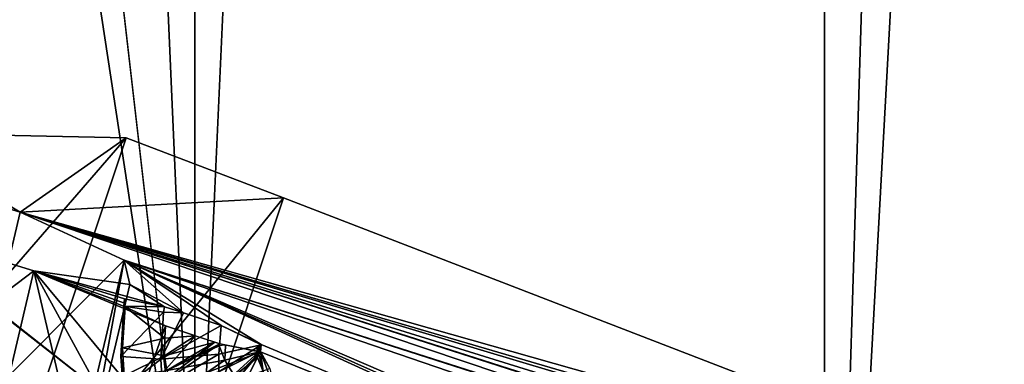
# Model space of a CAD drawing. Extents: x -0.191 to 0.191, y -0.114 to 0.126.
# Tile 60 of 74: x 0.08882 to 0.09528, y -0.04824 to -0.04598. Entities that reach past the tile are written whole.
import ezdxf

# ---------------------------------------------------------------- set-up
doc = ezdxf.new("R2010")
doc.units = 0
for name, color, linetype in [('Centauri.Fighter.Body', 7, 'CONTINUOUS'), ('Centauri.Fighter.Body.Beige', 7, 'CONTINUOUS'), ('Centauri.Fighter.Detail.Two', 7, 'CONTINUOUS'), ('Centauri.Fighter.Inset', 7, 'CONTINUOUS'), ('Centauri.Fighter.Weapon.Cooling.Tube', 7, 'CONTINUOUS')]:
    doc.layers.add(name, color=color, linetype=linetype)

msp = doc.modelspace()

# ---------------------------------------------------------------- linework, layer by layer
at = {"layer": 'Centauri.Fighter.Body'}
for points in [[(0.084222, 0.083015, 0.029656), (0.089974, 0.079753, 0.027518), (0.089974, -0.049971, 0.027518)], [(0.084222, 0.083015, 0.029656), (0.089974, -0.049971, 0.027518), (0.087623, -0.029621, 0.028392)], [(0.087085, -0.051137, 0.011352), (0.089928, 0.079782, 0.010452), (0.087085, 0.081393, 0.011352)], [(0.087085, -0.051137, 0.011352), (0.087085, 0.081393, 0.011352), (0.089928, 0.079782, 0.010452)], [(0.087085, -0.051137, 0.011352), (0.089928, 0.079782, 0.010452), (0.087085, 0.081393, 0.011352)], [(0.087085, -0.051137, 0.011352), (0.094105, 0.077119, 0.009129), (0.089928, 0.079782, 0.010452)], [(0.087085, -0.051137, 0.011352), (0.089928, 0.079782, 0.010452), (0.094105, 0.077119, 0.009129)], [(0.087085, -0.051137, 0.011352), (0.094105, 0.077119, 0.009129), (0.089928, 0.079782, 0.010452)], [(0.089974, -0.049971, 0.027518), (0.089974, 0.079753, 0.027518), (0.095671, 0.07612, 0.02524)], [(0.087085, -0.051137, 0.011352), (0.094105, -0.053769, 0.009129), (0.094105, 0.077119, 0.009129)], [(0.087085, -0.051137, 0.011352), (0.094105, 0.077119, 0.009129), (0.094105, -0.053769, 0.009129)], [(0.087085, -0.051137, 0.011352), (0.094105, -0.053769, 0.009129), (0.094105, 0.077119, 0.009129)], [(0.094105, -0.053769, 0.009129), (0.098075, 0.074587, 0.007763), (0.094105, 0.077119, 0.009129)], [(0.094105, -0.053769, 0.009129), (0.094105, 0.077119, 0.009129), (0.098075, 0.074587, 0.007763)], [(0.094105, -0.053769, 0.009129), (0.098075, 0.074587, 0.007763), (0.094105, 0.077119, 0.009129)], [(0.089974, -0.049971, 0.027518), (0.095671, 0.07612, 0.02524), (0.095671, -0.05217, 0.02524)], [(0.094105, -0.053769, 0.009129), (0.101067, 0.072455, 0.006733), (0.098075, 0.074587, 0.007763)], [(0.094105, -0.053769, 0.009129), (0.098075, 0.074587, 0.007763), (0.101067, 0.072455, 0.006733)], [(0.094105, -0.053769, 0.009129), (0.101067, 0.072455, 0.006733), (0.098075, 0.074587, 0.007763)], [(0.094105, -0.053769, 0.009129), (0.101067, -0.056404, 0.006733), (0.101067, 0.072455, 0.006733)], [(0.094105, -0.053769, 0.009129), (0.101067, 0.072455, 0.006733), (0.101067, -0.056404, 0.006733)], [(0.094105, -0.053769, 0.009129), (0.101067, -0.056404, 0.006733), (0.101067, 0.072455, 0.006733)], [(0.089974, -0.049971, 0.027518), (0.088185, -0.038255, 0.028183), (0.087623, -0.029621, 0.028392)], [(0.089974, -0.049971, 0.027518), (0.088375, -0.047989, 0.028113), (0.088185, -0.038255, 0.028183)], [(0.089974, -0.049971, 0.027518), (0.08835, -0.049351, 0.028122), (0.088375, -0.047989, 0.028113)]]:
    msp.add_3dface(points, dxfattribs=at)
at = {"layer": 'Centauri.Fighter.Body.Beige'}
for points in [[(0.089522, -0.046755, 0.026597), (0.087956, -0.046722, 0.022895), (0.087085, -0.049568, 0.02327)], [(0.089522, -0.046755, 0.026597), (0.087085, -0.049568, 0.02327), (0.088581, -0.04958, 0.026969)], [(0.090555, -0.04715, 0.026213), (0.089522, -0.046755, 0.026597), (0.088581, -0.04958, 0.026969)], [(0.090555, -0.04715, 0.026213), (0.088581, -0.04958, 0.026969), (0.089614, -0.049974, 0.026585)], [(0.096229, -0.049339, 0.023944), (0.090555, -0.04715, 0.026213), (0.089614, -0.049974, 0.026585)]]:
    msp.add_3dface(points, dxfattribs=at)
at = {"layer": 'Centauri.Fighter.Detail.Two'}
for points in [[(0.089488, -0.048189, 0.018522), (0.089516, -0.047864, 0.018168), (0.089513, -0.04784, 0.018343)], [(0.089488, -0.048189, 0.018522), (0.089513, -0.04784, 0.018343), (0.089507, -0.04786, 0.018552)], [(0.089488, -0.048189, 0.018522), (0.089507, -0.04786, 0.018552), (0.089769, -0.047898, 0.018828)], [(0.089488, -0.048189, 0.018522), (0.089499, -0.048132, 0.018144), (0.089516, -0.047864, 0.018168)], [(0.089516, -0.047864, 0.018168), (0.089499, -0.048132, 0.018144), (0.089776, -0.04807, 0.017887)], [(0.089507, -0.04786, 0.018552), (0.089513, -0.047812, 0.018555), (0.089774, -0.047863, 0.01883)], [(0.089507, -0.04786, 0.018552), (0.089513, -0.04784, 0.018343), (0.089513, -0.047812, 0.018555)], [(0.089507, -0.04786, 0.018552), (0.089774, -0.047863, 0.01883), (0.089769, -0.047898, 0.018828)], [(0.089516, -0.047864, 0.018168), (0.089776, -0.04807, 0.017887), (0.089782, -0.047989, 0.017894)], [(0.089769, -0.047898, 0.018828), (0.089774, -0.047863, 0.01883), (0.089899, -0.047904, 0.018831)], [(0.089488, -0.048189, 0.018522), (0.089769, -0.047898, 0.018828), (0.08975, -0.048207, 0.018801)], [(0.08975, -0.048207, 0.018801), (0.089769, -0.047898, 0.018828), (0.089899, -0.047904, 0.018831)], [(0.08975, -0.048207, 0.018801), (0.089899, -0.047904, 0.018831), (0.090146, -0.047987, 0.018832)], [(0.08975, -0.048207, 0.018801), (0.090146, -0.047987, 0.018832), (0.090131, -0.048175, 0.018816)], [(0.089776, -0.04807, 0.017887), (0.089978, -0.048054, 0.017895), (0.089782, -0.047989, 0.017894)], [(0.090146, -0.047987, 0.018832), (0.090408, -0.048113, 0.018559), (0.090131, -0.048175, 0.018816)], [(0.090146, -0.047987, 0.018832), (0.090409, -0.04811, 0.01856), (0.090408, -0.048113, 0.018559)], [(0.089774, -0.048185, 0.017875), (0.090105, -0.048096, 0.0179), (0.089975, -0.048054, 0.017895)], [(0.089774, -0.048185, 0.017875), (0.089975, -0.048054, 0.017895), (0.089776, -0.04807, 0.017887)], [(0.089774, -0.048185, 0.017875), (0.089776, -0.04807, 0.017887), (0.089499, -0.048132, 0.018144)], [(0.08979, -0.048282, 0.017858), (0.090105, -0.048096, 0.0179), (0.089774, -0.048185, 0.017875)], [(0.08979, -0.048282, 0.017858), (0.090138, -0.048106, 0.017902), (0.090105, -0.048096, 0.0179)], [(0.08979, -0.048282, 0.017858), (0.090134, -0.04812, 0.017902), (0.090138, -0.048106, 0.017902)], [(0.090171, -0.048214, 0.017878), (0.090134, -0.04812, 0.017902), (0.08979, -0.048282, 0.017858)], [(0.09013, -0.04829, 0.018804), (0.090131, -0.048175, 0.018816), (0.090408, -0.048113, 0.018559)], [(0.09013, -0.04829, 0.018804), (0.090408, -0.048113, 0.018559), (0.090394, -0.048159, 0.01856)], [(0.090171, -0.048214, 0.017878), (0.090175, -0.048115, 0.01795), (0.090134, -0.04812, 0.017902)], [(0.090171, -0.048214, 0.017878), (0.090398, -0.048158, 0.018169), (0.090175, -0.048115, 0.01795)], [(0.090385, -0.048195, 0.018559), (0.090396, -0.048123, 0.018401), (0.090383, -0.048129, 0.018341)], [(0.090385, -0.048195, 0.018559), (0.090394, -0.048159, 0.01856), (0.090396, -0.048123, 0.018401)], [(0.090394, -0.048159, 0.01856), (0.090408, -0.048113, 0.018559), (0.090409, -0.048111, 0.018545)], [(0.090394, -0.048159, 0.01856), (0.090409, -0.048111, 0.018545), (0.090396, -0.048125, 0.018407)], [(0.090408, -0.048113, 0.018559), (0.090409, -0.04811, 0.01856), (0.090409, -0.048111, 0.018545)], [(0.08951, -0.048316, 0.018119), (0.089499, -0.048132, 0.018144), (0.089488, -0.048189, 0.018522)], [(0.08951, -0.048316, 0.018119), (0.089488, -0.048189, 0.018522), (0.089504, -0.0484, 0.018492)], [(0.089504, -0.0484, 0.018492), (0.089488, -0.048189, 0.018522), (0.08975, -0.048207, 0.018801)], [(0.089774, -0.048185, 0.017875), (0.089499, -0.048132, 0.018144), (0.08951, -0.048316, 0.018119)], [(0.08979, -0.048282, 0.017858), (0.089774, -0.048185, 0.017875), (0.08951, -0.048316, 0.018119)], [(0.089761, -0.04839, 0.018776), (0.08975, -0.048207, 0.018801), (0.090131, -0.048175, 0.018816)], [(0.089761, -0.04839, 0.018776), (0.090131, -0.048175, 0.018816), (0.09013, -0.04829, 0.018804)], [(0.090145, -0.048387, 0.018787), (0.09013, -0.04829, 0.018804), (0.090394, -0.048159, 0.01856)], [(0.090145, -0.048387, 0.018787), (0.090394, -0.048159, 0.01856), (0.090385, -0.048195, 0.018559)], [(0.090249, -0.048342, 0.017833), (0.090398, -0.048158, 0.018169), (0.090171, -0.048214, 0.017878)], [(0.090249, -0.048342, 0.017833), (0.090405, -0.048159, 0.018175), (0.090398, -0.048158, 0.018169)], [(0.090249, -0.048342, 0.017833), (0.090466, -0.048267, 0.018139), (0.090405, -0.048159, 0.018175)], [(0.090422, -0.048288, 0.018534), (0.090385, -0.048195, 0.018559), (0.090383, -0.048128, 0.018339)], [(0.090422, -0.048288, 0.018534), (0.090383, -0.048128, 0.018339), (0.090404, -0.048156, 0.018176)], [(0.0905, -0.048416, 0.01849), (0.090422, -0.048288, 0.018534), (0.090404, -0.048156, 0.018176)], [(0.0905, -0.048416, 0.01849), (0.090404, -0.048156, 0.018176), (0.090466, -0.048267, 0.018139)], [(0.089504, -0.0484, 0.018492), (0.08975, -0.048207, 0.018801), (0.089761, -0.04839, 0.018776)], [(0.090171, -0.048214, 0.017878), (0.08979, -0.048282, 0.017858), (0.089859, -0.048428, 0.017815)], [(0.090249, -0.048342, 0.017833), (0.090171, -0.048214, 0.017878), (0.089859, -0.048428, 0.017815)], [(0.090214, -0.048532, 0.018744), (0.090145, -0.048387, 0.018787), (0.090385, -0.048195, 0.018559)], [(0.090214, -0.048532, 0.018744), (0.090385, -0.048195, 0.018559), (0.090422, -0.048288, 0.018534)]]:
    msp.add_3dface(points, dxfattribs=at)
at = {"layer": 'Centauri.Fighter.Inset'}
for points in [[(0.088828, -0.047243, 0.021143), (0.087956, -0.046976, 0.020969), (0.087956, -0.046722, 0.022895)], [(0.088828, -0.047243, 0.021143), (0.087956, -0.046722, 0.022895), (0.089522, -0.046755, 0.026597)], [(0.088828, -0.047243, 0.021143), (0.089522, -0.046755, 0.026597), (0.090555, -0.04715, 0.026213)], [(0.088828, -0.047243, 0.021143), (0.090555, -0.04715, 0.026213), (0.096229, -0.049339, 0.023944)], [(0.088828, -0.047243, 0.021143), (0.096229, -0.049339, 0.023944), (0.093283, -0.048547, 0.022516)], [(0.088828, -0.047243, 0.021143), (0.093283, -0.048547, 0.022516), (0.093017, -0.048495, 0.022243)], [(0.088828, -0.047243, 0.021143), (0.093017, -0.048495, 0.022243), (0.093006, -0.048541, 0.021862)], [(0.088828, -0.047243, 0.021143), (0.093006, -0.048541, 0.021862), (0.093255, -0.048659, 0.021596)], [(0.088828, -0.047243, 0.021143), (0.093255, -0.048659, 0.021596), (0.093618, -0.048779, 0.021601)], [(0.088828, -0.047243, 0.021143), (0.093618, -0.048779, 0.021601), (0.09464, -0.049198, 0.021005)], [(0.089511, -0.047557, 0.020486), (0.088828, -0.047243, 0.021143), (0.09464, -0.049198, 0.021005)], [(0.089346, -0.048412, 0.013573), (0.087956, -0.048154, 0.012019), (0.087956, -0.047327, 0.018296)], [(0.089346, -0.048412, 0.013573), (0.087956, -0.047327, 0.018296), (0.08799, -0.047343, 0.018263)], [(0.089346, -0.048412, 0.013573), (0.08799, -0.047343, 0.018263), (0.088918, -0.047628, 0.018449)], [(0.089899, -0.047904, 0.018831), (0.089548, -0.047717, 0.019369), (0.089511, -0.047557, 0.020486)], [(0.090146, -0.047987, 0.018832), (0.089899, -0.047904, 0.018831), (0.089511, -0.047557, 0.020486)], [(0.090409, -0.04811, 0.01856), (0.090146, -0.047987, 0.018832), (0.089511, -0.047557, 0.020486)], [(0.089511, -0.047557, 0.020486), (0.09464, -0.049198, 0.021005), (0.095004, -0.049319, 0.02101)], [(0.094054, -0.049631, 0.016233), (0.090409, -0.04811, 0.01856), (0.089511, -0.047557, 0.020486)], [(0.089511, -0.047557, 0.020486), (0.095004, -0.049319, 0.02101), (0.098756, -0.050721, 0.019859)], [(0.094069, -0.049586, 0.016613), (0.094054, -0.049631, 0.016233), (0.089511, -0.047557, 0.020486)], [(0.089511, -0.047557, 0.020486), (0.098756, -0.050721, 0.019859), (0.094354, -0.049646, 0.016877)], [(0.089511, -0.047557, 0.020486), (0.094354, -0.049646, 0.016877), (0.094069, -0.049586, 0.016613)], [(0.088918, -0.047628, 0.018449), (0.089548, -0.047717, 0.019369), (0.089774, -0.047863, 0.01883)], [(0.088918, -0.047628, 0.018449), (0.089774, -0.047863, 0.01883), (0.089513, -0.047812, 0.018555)], [(0.088918, -0.047628, 0.018449), (0.089513, -0.047812, 0.018555), (0.089513, -0.04784, 0.018343)], [(0.088918, -0.047628, 0.018449), (0.089513, -0.04784, 0.018343), (0.089516, -0.047864, 0.018168)], [(0.088918, -0.047628, 0.018449), (0.089516, -0.047864, 0.018168), (0.089782, -0.047989, 0.017894)], [(0.089612, -0.048464, 0.013845), (0.089346, -0.048412, 0.013573), (0.088918, -0.047628, 0.018449)], [(0.089612, -0.048464, 0.013845), (0.088918, -0.047628, 0.018449), (0.089782, -0.047989, 0.017894)], [(0.089899, -0.047904, 0.018831), (0.089774, -0.047863, 0.01883), (0.089548, -0.047717, 0.019369)], [(0.089612, -0.048464, 0.013845), (0.089782, -0.047989, 0.017894), (0.089978, -0.048054, 0.017895)], [(0.089612, -0.048464, 0.013845), (0.089978, -0.048054, 0.017895), (0.090105, -0.048096, 0.0179)], [(0.089612, -0.048464, 0.013845), (0.090105, -0.048096, 0.0179), (0.090138, -0.048106, 0.017902)], [(0.089612, -0.048464, 0.013845), (0.090138, -0.048106, 0.017902), (0.090405, -0.048159, 0.018175)], [(0.090138, -0.048106, 0.017902), (0.090182, -0.048113, 0.017958), (0.090398, -0.048158, 0.018169)], [(0.090138, -0.048106, 0.017902), (0.090398, -0.048158, 0.018169), (0.090405, -0.048159, 0.018175)], [(0.090405, -0.048159, 0.018175), (0.090383, -0.04813, 0.018343), (0.090396, -0.048125, 0.01841)], [(0.090405, -0.048159, 0.018175), (0.090396, -0.048125, 0.01841), (0.090409, -0.048111, 0.018548)], [(0.094054, -0.049631, 0.016233), (0.090405, -0.048159, 0.018175), (0.090409, -0.048111, 0.018548)], [(0.094054, -0.049631, 0.016233), (0.090409, -0.048111, 0.018548), (0.090409, -0.04811, 0.01856)], [(0.089346, -0.048412, 0.013573), (0.088317, -0.048284, 0.011937), (0.087956, -0.048154, 0.012019)], [(0.089975, -0.048585, 0.01385), (0.089612, -0.048464, 0.013845), (0.090405, -0.048159, 0.018175)], [(0.094054, -0.049631, 0.016233), (0.089975, -0.048585, 0.01385), (0.090405, -0.048159, 0.018175)], [(0.090405, -0.048159, 0.018175), (0.090404, -0.048158, 0.01818), (0.090383, -0.04813, 0.018343)]]:
    msp.add_3dface(points, dxfattribs=at)
at = {"layer": 'Centauri.Fighter.Weapon.Cooling.Tube'}
for points in [[(0.088519, -0.048547, 0.021234), (0.087956, -0.046976, 0.020969), (0.088828, -0.047243, 0.021143)], [(0.089511, -0.047557, 0.020486), (0.088519, -0.048547, 0.021234), (0.088828, -0.047243, 0.021143)], [(0.088918, -0.047628, 0.018449), (0.08799, -0.047343, 0.018263), (0.087704, -0.048547, 0.018347)], [(0.089511, -0.047557, 0.020486), (0.089198, -0.048876, 0.020577), (0.088519, -0.048547, 0.021234)], [(0.089511, -0.047557, 0.020486), (0.089241, -0.049013, 0.01946), (0.089198, -0.048876, 0.020577)], [(0.089511, -0.047557, 0.020486), (0.089548, -0.047717, 0.019369), (0.089241, -0.049013, 0.01946)], [(0.088918, -0.047628, 0.018449), (0.087704, -0.048547, 0.018347), (0.088622, -0.048876, 0.018536)], [(0.089241, -0.049013, 0.01946), (0.088918, -0.047628, 0.018449), (0.088622, -0.048876, 0.018536)], [(0.089241, -0.049013, 0.01946), (0.089548, -0.047717, 0.019369), (0.088918, -0.047628, 0.018449)]]:
    msp.add_3dface(points, dxfattribs=at)

doc.saveas('drawing.dxf')
